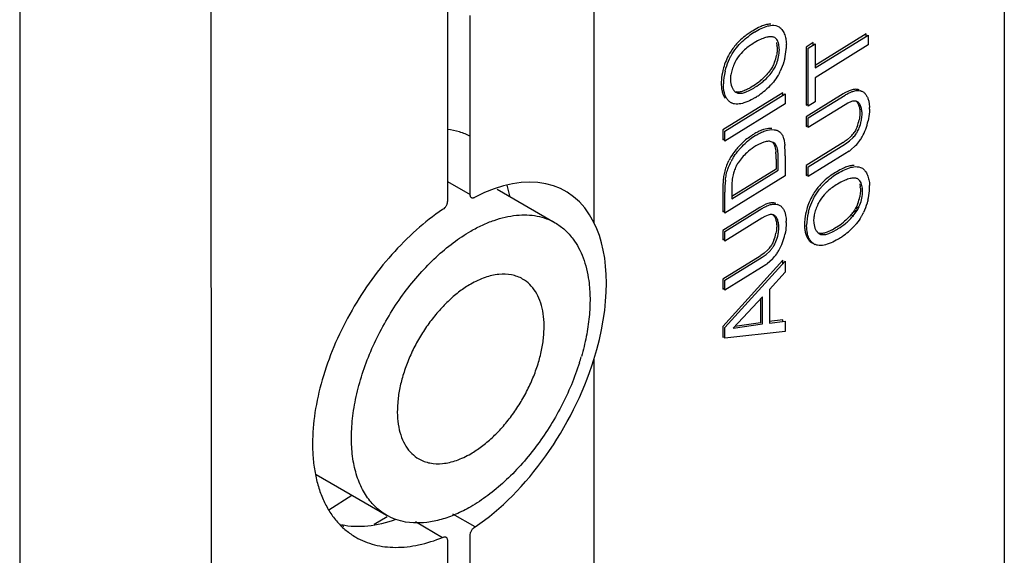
# Model space of a CAD drawing. Header units: inches. Extents: x 0 to 34, y 0 to 22.
# Tile 41 of 129: x 3.809 to 4.481, y 15.491 to 15.857. Entities that reach past the tile are written whole.
import ezdxf

# ---------------------------------------------------------------- set-up
doc = ezdxf.new("R2010")
doc.units = ezdxf.units.IN
doc.header["$LTSCALE"] = 1.87
doc.header["$MEASUREMENT"] = 0
doc.layers.get('0').update_dxf_attribs({"linetype": 'CONTINUOUS'})

msp = doc.modelspace()

# ---------------------------------------------------------------- linework, layer by layer
at = {"color": 6, "linetype": 'CONTINUOUS'}
for p, q in [((4.48121, 18.91905), (4.48121, 14.96732)), ((4.10105, 18.38753), (4.10105, 15.73299)), ((3.80911, 16.73883), (3.80911, 14.65275)), ((3.93857, 16.7415), (3.94075, 14.65275)), ((4.20109, 15.91189), (4.20109, 15.71841)), ((4.13502, 15.74096), (4.17457, 15.71813)), ((4.14376, 15.73651), (4.14195, 15.74369)), ((4.37989, 15.72783), (4.38209, 15.72924)), ((4.38063, 15.72668), (4.37705, 15.72439)), ((4.20109, 15.62476), (4.20109, 15.351)), ((4.01143, 15.54637), (4.05941, 15.51867)), ((4.02009, 15.52233), (4.03573, 15.53234)), ((4.07785, 15.51335), (4.07257, 15.51395)), ((4.02882, 15.51213), (4.02936, 15.51194))]:
    msp.add_line(p, q, dxfattribs=at)
at = {"color": 7, "linetype": 'CONTINUOUS'}
for p, q in [((4.11667, 15.73763), (4.11667, 15.85968)), ((4.30917, 15.84891), (4.3056, 15.84654)), ((4.31281, 15.84219), (4.31057, 15.84088)), ((4.31575, 15.84363), (4.31281, 15.84219)), ((4.38688, 15.847), (4.35218, 15.82551)), ((4.35218, 15.82382), (4.38834, 15.84621)), ((4.38688, 15.8453), (4.38688, 15.847)), ((4.38834, 15.84621), (4.38834, 15.83948)), ((4.32569, 15.84107), (4.32604, 15.83919)), ((4.32614, 15.83822), (4.3262, 15.83694)), ((4.35071, 15.84106), (4.34589, 15.83807)), ((4.34589, 15.83807), (4.34589, 15.79843)), ((4.34735, 15.83728), (4.35218, 15.84027)), ((4.34735, 15.79764), (4.34735, 15.83728)), ((4.35071, 15.83937), (4.35071, 15.84106)), ((4.35218, 15.84027), (4.35218, 15.82382)), ((4.38834, 15.83948), (4.35218, 15.81708)), ((4.35218, 15.81708), (4.35218, 15.80063)), ((4.30458, 15.80725), (4.30755, 15.80854)), ((4.30755, 15.80854), (4.31015, 15.81005)), ((4.30951, 15.81138), (4.30779, 15.81028)), ((4.37534, 15.80825), (4.37199, 15.80659)), ((4.38052, 15.80838), (4.38204, 15.80837)), ((4.38204, 15.80837), (4.38313, 15.80816)), ((4.33006, 15.80682), (4.28908, 15.78145)), ((4.29054, 15.78066), (4.33152, 15.80603)), ((4.29795, 15.80723), (4.29924, 15.80667)), ((4.33006, 15.80513), (4.33006, 15.80682)), ((4.33152, 15.80603), (4.33152, 15.79924)), ((4.37115, 15.80609), (4.34589, 15.79044)), ((4.34735, 15.78965), (4.37262, 15.8053)), ((4.33152, 15.79924), (4.29054, 15.77386)), ((4.34589, 15.79843), (4.34735, 15.79933)), ((4.35218, 15.80063), (4.34735, 15.79764)), ((4.3725, 15.79863), (4.34735, 15.78306)), ((4.37446, 15.79985), (4.3725, 15.79863)), ((4.37692, 15.80089), (4.37446, 15.79985)), ((4.34589, 15.79044), (4.34589, 15.78384)), ((4.34735, 15.78306), (4.34735, 15.78965)), ((4.28908, 15.78145), (4.28908, 15.77465)), ((4.34589, 15.78384), (4.34735, 15.78475)), ((4.28908, 15.77465), (4.29054, 15.77555)), ((4.29054, 15.77386), (4.29054, 15.78066)), ((4.32681, 15.78087), (4.32818, 15.77993)), ((4.33003, 15.77727), (4.33036, 15.77642)), ((4.37405, 15.77483), (4.37188, 15.77329)), ((4.37656, 15.77708), (4.37405, 15.77483)), ((4.3755, 15.77403), (4.37803, 15.7763)), ((4.31334, 15.77156), (4.3116, 15.77055)), ((4.31708, 15.7732), (4.31334, 15.77156)), ((4.32334, 15.77302), (4.32135, 15.77366)), ((4.37126, 15.7729), (4.34589, 15.75719)), ((4.34735, 15.7564), (4.37273, 15.77211)), ((4.37273, 15.77211), (4.3755, 15.77403)), ((4.37974, 15.77077), (4.37622, 15.76767)), ((4.30222, 15.7626), (4.29959, 15.75911)), ((4.3254, 15.76148), (4.3254, 15.75481)), ((4.33152, 15.76391), (4.33152, 15.75011)), ((4.37233, 15.76507), (4.34735, 15.7496)), ((4.37522, 15.76693), (4.37233, 15.76507)), ((4.3254, 15.75481), (4.29525, 15.73614)), ((4.32686, 15.75403), (4.32686, 15.76069)), ((4.34589, 15.75719), (4.34589, 15.75039)), ((4.34735, 15.7496), (4.34735, 15.7564)), ((4.33152, 15.75011), (4.29054, 15.72473)), ((4.29525, 15.73445), (4.32686, 15.75403)), ((4.34589, 15.75039), (4.34735, 15.75129)), ((4.36599, 15.75247), (4.36242, 15.75009)), ((4.10105, 15.7464), (4.11656, 15.73744)), ((4.29525, 15.74261), (4.29525, 15.73445)), ((4.36962, 15.74575), (4.36739, 15.74444)), ((4.37257, 15.74718), (4.36962, 15.74575)), ((4.38251, 15.74463), (4.38286, 15.74274)), ((4.38295, 15.74177), (4.38301, 15.74051)), ((4.28908, 15.73973), (4.28908, 15.72552)), ((4.29054, 15.72473), (4.29054, 15.73894)), ((4.31434, 15.72861), (4.28908, 15.71297)), ((4.29054, 15.71219), (4.3158, 15.72783)), ((4.31852, 15.73078), (4.31517, 15.72912)), ((4.32371, 15.73091), (4.32523, 15.7309)), ((4.32523, 15.7309), (4.32632, 15.73069)), ((4.28908, 15.72552), (4.29054, 15.72643)), ((4.31569, 15.72117), (4.29054, 15.7056)), ((4.31764, 15.72238), (4.31569, 15.72117)), ((4.32011, 15.72343), (4.31764, 15.72238)), ((4.37839, 15.72246), (4.37695, 15.72329)), ((4.36633, 15.71494), (4.3646, 15.71383)), ((4.28908, 15.71297), (4.28908, 15.70639)), ((4.28908, 15.70639), (4.29054, 15.70729)), ((4.29054, 15.7056), (4.29054, 15.71219)), ((4.35477, 15.71079), (4.35606, 15.71023)), ((4.3614, 15.71081), (4.36437, 15.7121)), ((4.36437, 15.7121), (4.36697, 15.7136)), ((4.31445, 15.69544), (4.28908, 15.67973)), ((4.29054, 15.67894), (4.31591, 15.69465)), ((4.31723, 15.69737), (4.31507, 15.69583)), ((4.31591, 15.69465), (4.31869, 15.69657)), ((4.31974, 15.69961), (4.31723, 15.69737)), ((4.31869, 15.69657), (4.32121, 15.69883)), ((4.33006, 15.69264), (4.28908, 15.6474)), ((4.29054, 15.64662), (4.33152, 15.69185)), ((4.31552, 15.68761), (4.29054, 15.67214)), ((4.3184, 15.68947), (4.31552, 15.68761)), ((4.32293, 15.69331), (4.31941, 15.69021)), ((4.33006, 15.69024), (4.33006, 15.69264)), ((4.33152, 15.69185), (4.33152, 15.68443)), ((4.33152, 15.68443), (4.32086, 15.67252)), ((4.28908, 15.67973), (4.28908, 15.67293)), ((4.28908, 15.67293), (4.29054, 15.67384)), ((4.29054, 15.67214), (4.29054, 15.67894)), ((4.31625, 15.66763), (4.29616, 15.64614)), ((4.31625, 15.64907), (4.31625, 15.66763)), ((4.32086, 15.67252), (4.32086, 15.64974)), ((4.31479, 15.66607), (4.31479, 15.64986)), ((4.28908, 15.6474), (4.28908, 15.64012)), ((4.29054, 15.63933), (4.29054, 15.64662)), ((4.29616, 15.64614), (4.31625, 15.64907)), ((4.31479, 15.64986), (4.29724, 15.6473)), ((4.33006, 15.65183), (4.32074, 15.65069)), ((4.32086, 15.64974), (4.33152, 15.65104)), ((4.33006, 15.65104), (4.33006, 15.65183)), ((4.33152, 15.65104), (4.33152, 15.64404)), ((4.28908, 15.64012), (4.29043, 15.64027)), ((4.33152, 15.64404), (4.29054, 15.63933)), ((4.11992, 15.5106), (4.10477, 15.51936)), ((4.06005, 15.51755), (4.05107, 15.51228)), ((4.07921, 15.5142), (4.09783, 15.50345)), ((4.10105, 15.50113), (4.10105, 15.36558)), ((4.11667, 15.37022), (4.11667, 15.50458))]:
    msp.add_line(p, q, dxfattribs=at)
for centre, radius, start, end in [((4.33701, 15.80468), 0.05227, 121.10505, 122.18298), ((4.33747, 15.80426), 0.05143, 121.46119, 126.9644), ((4.32196, 15.83865), 0.00638, 72.15076, 76.66417), ((4.32757, 15.80997), 0.03528, 118.7965, 132.03869), ((4.30673, 15.83679), 0.01946, 4.18919, 7.07554), ((4.30054, 15.83658), 0.02712, 349.01536, 359.11235), ((4.2891, 15.84018), 0.0434, 346.44729, 354.81323), ((4.28791, 15.84029), 0.0446, 354.80865, 358.27139), ((4.30081, 15.83827), 0.03168, 1.22728, 3.26735), ((4.29972, 15.83722), 0.02646, 338.84284, 349.05089), ((4.30103, 15.83648), 0.02662, 338.75963, 349.01779), ((4.33085, 15.81225), 0.04289, 164.4265, 173.42971), ((4.33145, 15.81168), 0.04201, 166.38219, 178.40296), ((4.29281, 15.83881), 0.03944, 332.23667, 334.03564), ((4.32838, 15.81257), 0.0404, 173.48496, 178.49021), ((4.28547, 15.85047), 0.04589, 302.47578, 309.27197), ((4.29107, 15.83793), 0.03231, 299.42198, 301.15154), ((4.28602, 15.84964), 0.04489, 301.54379, 302.44641), ((4.29025, 15.84093), 0.03674, 302.79697, 304.33701), ((4.28754, 15.84883), 0.04484, 301.49928, 309.33406), ((4.28343, 15.8493), 0.05348, 304.59642, 310.19992), ((4.38162, 15.80284), 0.00553, 69.99622, 74.14934), ((4.28454, 15.84774), 0.05157, 301.28042, 304.56582), ((4.38842, 15.77866), 0.03241, 120.46558, 122.1931), ((4.29779, 15.80583), 0.00659, 236.02162, 244.63232), ((4.35455, 15.79557), 0.03464, 0.21792, 1.8758), ((4.35573, 15.79373), 0.02694, 338.11827, 348.59153), ((4.35698, 15.79301), 0.02716, 338.03803, 348.5456), ((4.34987, 15.79593), 0.03927, 330.75754, 347.87299), ((4.33598, 15.73711), 0.04889, 126.09249, 131.13418), ((4.33697, 15.73694), 0.04812, 127.74273, 131.18813), ((4.33774, 15.73468), 0.05189, 122.43376, 126.0746), ((4.33813, 15.73542), 0.05002, 122.34477, 127.73887), ((4.3349, 15.73712), 0.04832, 119.90816, 121.14391), ((4.36138, 15.79155), 0.02097, 316.34986, 325.42418), ((4.3632, 15.79047), 0.02051, 316.30509, 325.47902), ((4.3594, 15.79049), 0.02833, 315.88639, 325.19937), ((4.35207, 15.79467), 0.03675, 326.37427, 330.74082), ((4.33623, 15.73691), 0.04921, 131.1891, 139.91871), ((4.33358, 15.735), 0.0418, 121.7266, 130.20408), ((4.32056, 15.76773), 0.00598, 47.44824, 62.27165), ((4.26956, 15.76576), 0.06199, 359.07805, 4.65376), ((4.35768, 15.79537), 0.02626, 301.15697, 302.75278), ((4.35256, 15.79866), 0.03898, 305.53307, 307.3596), ((4.33231, 15.7404), 0.04404, 149.39611, 152.82465), ((4.33048, 15.74126), 0.04036, 149.03235, 152.47187), ((4.27888, 15.76263), 0.04654, 2.4395, 4.48143), ((4.28015, 15.76269), 0.04526, 1.38967, 2.431), ((4.2809, 15.76271), 0.04452, 358.41707, 1.39136), ((4.28248, 15.76194), 0.0444, 358.38891, 4.56536), ((4.27068, 15.76577), 0.06087, 358.25006, 359.04942), ((4.32529, 15.74229), 0.03072, 146.77946, 149.48457), ((4.34551, 15.74151), 0.05647, 173.55619, 177.98395), ((4.39491, 15.70699), 0.05246, 126.96752, 130.62469), ((4.39429, 15.70781), 0.05143, 121.46029, 126.96229), ((4.39383, 15.70823), 0.05227, 121.10551, 122.18343), ((4.37878, 15.7422), 0.00638, 72.14381, 76.64672), ((4.34333, 15.7416), 0.05429, 178.00656, 181.9792), ((4.34561, 15.74083), 0.05511, 173.36829, 181.96056), ((4.38439, 15.7135), 0.0353, 118.79219, 132.0287), ((4.36355, 15.74035), 0.01945, 4.16909, 7.05825), ((4.34485, 15.74383), 0.04447, 354.81867, 358.27709), ((4.35764, 15.74182), 0.03167, 1.22681, 3.26747), ((4.35647, 15.7408), 0.02653, 338.85872, 349.04709), ((4.35776, 15.74006), 0.02671, 338.78017, 349.01068), ((4.35734, 15.74014), 0.02714, 349.01486, 359.1081), ((4.34596, 15.74373), 0.04336, 346.44479, 354.8232), ((4.33161, 15.70117), 0.03243, 120.46263, 122.18948), ((4.32481, 15.72537), 0.00553, 70.01103, 74.15863), ((4.38767, 15.7158), 0.04289, 164.42569, 173.42383), ((4.38519, 15.71612), 0.04039, 173.47913, 178.49028), ((4.38826, 15.71523), 0.042, 166.38107, 178.40314), ((4.34959, 15.74239), 0.03948, 332.23565, 334.04105), ((4.29777, 15.71811), 0.03461, 0.21134, 1.87051), ((4.3479, 15.74147), 0.03229, 299.41323, 301.1442), ((4.34284, 15.7532), 0.0449, 301.54498, 302.44748), ((4.34229, 15.75402), 0.04589, 302.47667, 309.27324), ((4.34708, 15.74448), 0.03672, 302.79052, 304.33142), ((4.34436, 15.75238), 0.04484, 301.50039, 309.33515), ((4.29887, 15.71628), 0.02699, 338.11863, 348.57505), ((4.3001, 15.71556), 0.02723, 338.04423, 348.52482), ((4.29306, 15.71847), 0.03927, 330.74107, 347.85966), ((4.34136, 15.75127), 0.05155, 301.28378, 304.57256), ((4.34027, 15.75282), 0.05344, 304.60295, 310.21152), ((4.30462, 15.71407), 0.02092, 316.30157, 325.38809), ((4.30627, 15.71312), 0.02067, 319.21605, 325.44338), ((4.35463, 15.70939), 0.00662, 235.91703, 244.46785), ((4.30086, 15.71795), 0.02629, 301.13679, 302.7328), ((4.30645, 15.71296), 0.02043, 316.25371, 319.22726), ((4.30275, 15.71286), 0.02809, 315.90433, 325.2921), ((4.29525, 15.71721), 0.03674, 326.37173, 330.72375), ((4.29569, 15.7213), 0.0391, 305.5073, 307.33116)]:
    msp.add_arc(centre, radius, start, end, dxfattribs=at)
at = {"color": 6, "linetype": 'CONTINUOUS'}
msp.add_arc((4.02797, 15.67464), 0.17134, 342.32411, 343.77401, dxfattribs=at)
for centre, major_axis, ratio, start_param, end_param in [((4.11389, 15.61945), (0.06723, 0.12053), 0.567169, -0.365217, 0.714041), ((4.11544, 15.61855), (0.0655, 0.12151), 0.556843, 5.052999, 5.910119), ((4.11389, 15.61945), (0.06723, 0.12053), 0.567169, 3.981591, 5.060848), ((4.08388, 15.63677), (0.06991, 0.11898), 0.582348, 3.337769, 3.75078), ((4.02682, 15.50762), (0.00253, 0.00431), 0.582348, -0.480989, -0.000228)]:
    msp.add_ellipse(centre, major_axis=major_axis, ratio=ratio, start_param=start_param, end_param=end_param, dxfattribs=at)
at = {"color": 7, "linetype": 'CONTINUOUS'}
for points, knots in [([(4.31602, 15.85244), (4.31552, 15.85224), (4.31345, 15.85138), (4.31146, 15.85031), (4.31001, 15.84943)], [0, 0, 0, 0, 0.240699, 1, 1, 1, 1]), ([(4.31063, 15.84813), (4.31214, 15.84908), (4.31511, 15.85079), (4.31832, 15.85205), (4.3199, 15.85244)], [0, 0, 0, 0, 0.522299, 1, 1, 1, 1]), ([(4.32181, 15.85372), (4.32086, 15.85373), (4.31888, 15.85344), (4.31699, 15.85282), (4.31602, 15.85244)], [0, 0, 0, 0, 0.476852, 1, 1, 1, 1]), ([(4.3199, 15.85244), (4.32047, 15.85258), (4.32256, 15.853), (4.32484, 15.85294), (4.32629, 15.85237)], [0, 0, 0, 0, 0.271798, 1, 1, 1, 1]), ([(4.32629, 15.85237), (4.32671, 15.85221), (4.32753, 15.85178), (4.32823, 15.8512), (4.32856, 15.85088)], [0, 0, 0, 0, 0.496292, 1, 1, 1, 1]), ([(4.32856, 15.85088), (4.32882, 15.85064), (4.32982, 15.84952), (4.33055, 15.84817), (4.33098, 15.84712)], [0, 0, 0, 0, 0.237201, 1, 1, 1, 1]), ([(4.30026, 15.84201), (4.29964, 15.8414), (4.29716, 15.8388), (4.295, 15.8359), (4.29363, 15.83356)], [0, 0, 0, 0, 0.242298, 1, 1, 1, 1]), ([(4.2983, 15.83746), (4.29952, 15.839), (4.30214, 15.8418), (4.30507, 15.84424), (4.30655, 15.84535)], [0, 0, 0, 0, 0.516301, 1, 1, 1, 1]), ([(4.3056, 15.84654), (4.30514, 15.84621), (4.30328, 15.8448), (4.30151, 15.84326), (4.30026, 15.84201)], [0, 0, 0, 0, 0.241539, 1, 1, 1, 1]), ([(4.32028, 15.84496), (4.31991, 15.84491), (4.31836, 15.84463), (4.31686, 15.8441), (4.31575, 15.84363)], [0, 0, 0, 0, 0.237035, 1, 1, 1, 1]), ([(4.32343, 15.84486), (4.32318, 15.84492), (4.32215, 15.8451), (4.32108, 15.84507), (4.32028, 15.84496)], [0, 0, 0, 0, 0.239784, 1, 1, 1, 1]), ([(4.32583, 15.84319), (4.32558, 15.84352), (4.32502, 15.84414), (4.32429, 15.84458), (4.32391, 15.84472)], [0, 0, 0, 0, 0.510048, 1, 1, 1, 1]), ([(4.32766, 15.83616), (4.32765, 15.83684), (4.32757, 15.83817), (4.32717, 15.84058), (4.3265, 15.84228), (4.32583, 15.84319)], [0, 0, 0, 0, 0.279191, 0.540673, 1, 1, 1, 1]), ([(4.33098, 15.84712), (4.33142, 15.84605), (4.33208, 15.84372), (4.33237, 15.84133), (4.33244, 15.84007)], [0, 0, 0, 0, 0.477816, 1, 1, 1, 1]), ([(4.29363, 15.83), (4.29395, 15.83066), (4.29531, 15.83327), (4.29693, 15.83574), (4.2983, 15.83746)], [0, 0, 0, 0, 0.252314, 1, 1, 1, 1]), ([(4.30394, 15.83617), (4.30346, 15.83573), (4.30152, 15.83389), (4.2998, 15.8318), (4.29871, 15.83008)], [0, 0, 0, 0, 0.24125, 1, 1, 1, 1]), ([(4.3262, 15.83694), (4.32619, 15.83656), (4.32613, 15.83497), (4.32593, 15.83338), (4.3257, 15.8322)], [0, 0, 0, 0, 0.240433, 1, 1, 1, 1]), ([(4.29363, 15.83356), (4.29273, 15.83201), (4.29116, 15.82881), (4.29001, 15.82545), (4.28954, 15.82376)], [0, 0, 0, 0, 0.504909, 1, 1, 1, 1]), ([(4.29063, 15.82157), (4.2908, 15.82228), (4.29157, 15.82516), (4.29265, 15.82796), (4.29363, 15.83)], [0, 0, 0, 0, 0.243638, 1, 1, 1, 1]), ([(4.29871, 15.83008), (4.29797, 15.82893), (4.29671, 15.82651), (4.29577, 15.82395), (4.29538, 15.82265)], [0, 0, 0, 0, 0.502034, 1, 1, 1, 1]), ([(4.33129, 15.83001), (4.33112, 15.8293), (4.33034, 15.8264), (4.32926, 15.82358), (4.32827, 15.82154)], [0, 0, 0, 0, 0.243609, 1, 1, 1, 1]), ([(4.29538, 15.82265), (4.29503, 15.82151), (4.29448, 15.81927), (4.29424, 15.81697), (4.29423, 15.81586)], [0, 0, 0, 0, 0.521458, 1, 1, 1, 1]), ([(4.32245, 15.82375), (4.32219, 15.82333), (4.32111, 15.82172), (4.31989, 15.82019), (4.31892, 15.81911)], [0, 0, 0, 0, 0.25425, 1, 1, 1, 1]), ([(4.32039, 15.81834), (4.32071, 15.81869), (4.32198, 15.82016), (4.32313, 15.82173), (4.32391, 15.82296)], [0, 0, 0, 0, 0.245048, 1, 1, 1, 1]), ([(4.3244, 15.82767), (4.32427, 15.82733), (4.32371, 15.82598), (4.32304, 15.82468), (4.32245, 15.82375)], [0, 0, 0, 0, 0.248894, 1, 1, 1, 1]), ([(4.32391, 15.82296), (4.3245, 15.82388), (4.32516, 15.82517), (4.32571, 15.8265), (4.32584, 15.82684)], [0, 0, 0, 0, 0.750942, 1, 1, 1, 1]), ([(4.29423, 15.81586), (4.29424, 15.81531), (4.29438, 15.81329), (4.2949, 15.81126), (4.29558, 15.80995)], [0, 0, 0, 0, 0.272729, 1, 1, 1, 1]), ([(4.31892, 15.81911), (4.31857, 15.81873), (4.31718, 15.81725), (4.31568, 15.8159), (4.31452, 15.81495)], [0, 0, 0, 0, 0.25797, 1, 1, 1, 1]), ([(4.31597, 15.81415), (4.31635, 15.81446), (4.3179, 15.81577), (4.31936, 15.8172), (4.32039, 15.81834)], [0, 0, 0, 0, 0.242546, 1, 1, 1, 1]), ([(4.32771, 15.82044), (4.32741, 15.81987), (4.32618, 15.81767), (4.32475, 15.81558), (4.32356, 15.81412)], [0, 0, 0, 0, 0.253088, 1, 1, 1, 1]), ([(4.288, 15.81364), (4.28801, 15.81255), (4.28811, 15.81046), (4.28845, 15.80839), (4.2887, 15.80741)], [0, 0, 0, 0, 0.518053, 1, 1, 1, 1]), ([(4.29012, 15.80677), (4.28988, 15.80773), (4.28956, 15.80975), (4.28947, 15.81179), (4.28946, 15.81285)], [0, 0, 0, 0, 0.482142, 1, 1, 1, 1]), ([(4.29558, 15.80995), (4.29586, 15.80939), (4.29653, 15.80836), (4.29745, 15.80754), (4.29795, 15.80723)], [0, 0, 0, 0, 0.517842, 1, 1, 1, 1]), ([(4.30279, 15.80792), (4.30199, 15.80766), (4.30044, 15.80727), (4.29882, 15.80726), (4.29808, 15.80741)], [0, 0, 0, 0, 0.527549, 1, 1, 1, 1]), ([(4.30694, 15.80978), (4.3066, 15.80959), (4.30526, 15.80887), (4.30386, 15.80826), (4.30279, 15.80792)], [0, 0, 0, 0, 0.260176, 1, 1, 1, 1]), ([(4.32356, 15.81412), (4.32313, 15.81358), (4.3214, 15.81156), (4.31946, 15.80972), (4.31795, 15.80845)], [0, 0, 0, 0, 0.258898, 1, 1, 1, 1]), ([(4.37903, 15.80916), (4.37873, 15.80914), (4.37747, 15.80897), (4.37624, 15.8086), (4.37534, 15.80825)], [0, 0, 0, 0, 0.237085, 1, 1, 1, 1]), ([(4.37683, 15.80747), (4.37714, 15.80759), (4.37834, 15.80802), (4.37959, 15.8083), (4.38052, 15.80838)], [0, 0, 0, 0, 0.263633, 1, 1, 1, 1]), ([(4.38205, 15.80883), (4.38182, 15.80891), (4.38084, 15.80919), (4.3798, 15.80923), (4.37903, 15.80916)], [0, 0, 0, 0, 0.240497, 1, 1, 1, 1]), ([(4.38351, 15.80804), (4.38413, 15.80784), (4.3853, 15.80721), (4.38672, 15.80575), (4.38781, 15.80389), (4.3883, 15.80248), (4.3885, 15.80173)], [0, 0, 0, 0, 0.230148, 0.468242, 0.722987, 1, 1, 1, 1]), ([(4.2887, 15.80741), (4.28881, 15.807), (4.28926, 15.80548), (4.28998, 15.80403), (4.29066, 15.80309)], [0, 0, 0, 0, 0.266242, 1, 1, 1, 1]), ([(4.29205, 15.8024), (4.29184, 15.8027), (4.29098, 15.80406), (4.29042, 15.80559), (4.29012, 15.80677)], [0, 0, 0, 0, 0.235565, 1, 1, 1, 1]), ([(4.29411, 15.80036), (4.29391, 15.80049), (4.29313, 15.80107), (4.29248, 15.8018), (4.29205, 15.8024)], [0, 0, 0, 0, 0.244041, 1, 1, 1, 1]), ([(4.29924, 15.80667), (4.30006, 15.80645), (4.30192, 15.80644), (4.30367, 15.80693), (4.30458, 15.80725)], [0, 0, 0, 0, 0.467542, 1, 1, 1, 1]), ([(4.31132, 15.80367), (4.31078, 15.80333), (4.30871, 15.8021), (4.30654, 15.80102), (4.30487, 15.80039)], [0, 0, 0, 0, 0.2605, 1, 1, 1, 1]), ([(4.37262, 15.8053), (4.37296, 15.80552), (4.37432, 15.80633), (4.37574, 15.80705), (4.37683, 15.80747)], [0, 0, 0, 0, 0.26034, 1, 1, 1, 1]), ([(4.38002, 15.8011), (4.37978, 15.80116), (4.37875, 15.8013), (4.37769, 15.80111), (4.37692, 15.80089)], [0, 0, 0, 0, 0.2321, 1, 1, 1, 1]), ([(4.3885, 15.80173), (4.38861, 15.80135), (4.38898, 15.79969), (4.38913, 15.798), (4.38917, 15.79671)], [0, 0, 0, 0, 0.237106, 1, 1, 1, 1]), ([(4.29925, 15.79909), (4.2985, 15.79906), (4.29702, 15.79912), (4.2956, 15.79955), (4.29497, 15.79987)], [0, 0, 0, 0, 0.514678, 1, 1, 1, 1]), ([(4.30487, 15.80039), (4.3044, 15.80021), (4.30258, 15.79957), (4.30067, 15.79916), (4.29925, 15.79909)], [0, 0, 0, 0, 0.264464, 1, 1, 1, 1]), ([(4.38414, 15.79258), (4.3841, 15.79355), (4.38392, 15.79541), (4.38335, 15.79762), (4.38259, 15.79912), (4.3819, 15.80005), (4.38104, 15.80075), (4.38036, 15.80102), (4.38002, 15.8011)], [0, 0, 0, 0, 0.289731, 0.553137, 0.674099, 0.787324, 0.894266, 1, 1, 1, 1]), ([(4.38006, 15.80112), (4.38025, 15.80097), (4.381, 15.80022), (4.38149, 15.79926), (4.38178, 15.79851)], [0, 0, 0, 0, 0.234356, 1, 1, 1, 1]), ([(4.38178, 15.79851), (4.38208, 15.79773), (4.3825, 15.79602), (4.38265, 15.79428), (4.38268, 15.79337)], [0, 0, 0, 0, 0.4774, 1, 1, 1, 1]), ([(4.38919, 15.79571), (4.38917, 15.79506), (4.38904, 15.79237), (4.3887, 15.78968), (4.38827, 15.78768)], [0, 0, 0, 0, 0.240566, 1, 1, 1, 1]), ([(4.38268, 15.79337), (4.38267, 15.79297), (4.3826, 15.7913), (4.38239, 15.78964), (4.38214, 15.7884)], [0, 0, 0, 0, 0.24023, 1, 1, 1, 1]), ([(4.3836, 15.78761), (4.38369, 15.78804), (4.38398, 15.78968), (4.38412, 15.79135), (4.38414, 15.79258)], [0, 0, 0, 0, 0.26018, 1, 1, 1, 1]), ([(4.3169, 15.78176), (4.31587, 15.78145), (4.31378, 15.78062), (4.3118, 15.77958), (4.31081, 15.779)], [0, 0, 0, 0, 0.483656, 1, 1, 1, 1]), ([(4.31137, 15.77769), (4.31245, 15.77834), (4.31459, 15.77954), (4.31874, 15.78128), (4.32206, 15.78187), (4.32411, 15.78163)], [0, 0, 0, 0, 0.280247, 0.542159, 1, 1, 1, 1]), ([(4.32263, 15.78242), (4.32218, 15.78248), (4.32024, 15.78257), (4.31831, 15.7822), (4.3169, 15.78176)], [0, 0, 0, 0, 0.235501, 1, 1, 1, 1]), ([(4.32411, 15.78163), (4.32435, 15.78161), (4.32527, 15.78147), (4.32618, 15.78118), (4.32681, 15.78087)], [0, 0, 0, 0, 0.256032, 1, 1, 1, 1]), ([(4.38073, 15.78369), (4.38059, 15.78334), (4.37999, 15.78195), (4.37927, 15.78061), (4.37865, 15.77965)], [0, 0, 0, 0, 0.249467, 1, 1, 1, 1]), ([(4.38011, 15.77887), (4.38032, 15.77918), (4.3811, 15.78045), (4.38175, 15.78181), (4.38217, 15.78285)], [0, 0, 0, 0, 0.248983, 1, 1, 1, 1]), ([(4.32818, 15.77993), (4.32837, 15.77976), (4.32914, 15.77899), (4.3297, 15.77803), (4.33003, 15.77727)], [0, 0, 0, 0, 0.237562, 1, 1, 1, 1]), ([(4.33036, 15.77642), (4.33066, 15.77555), (4.33107, 15.77367), (4.33127, 15.77177), (4.33135, 15.77079)], [0, 0, 0, 0, 0.481872, 1, 1, 1, 1]), ([(4.29858, 15.76859), (4.2982, 15.76814), (4.2967, 15.7663), (4.29534, 15.76435), (4.29441, 15.76282)], [0, 0, 0, 0, 0.246238, 1, 1, 1, 1]), ([(4.29587, 15.76203), (4.29618, 15.76254), (4.29744, 15.76453), (4.29887, 15.76641), (4.3, 15.76776)], [0, 0, 0, 0, 0.253224, 1, 1, 1, 1]), ([(4.3, 15.76776), (4.30042, 15.76825), (4.30208, 15.77015), (4.30388, 15.77192), (4.30528, 15.77315)], [0, 0, 0, 0, 0.257374, 1, 1, 1, 1]), ([(4.32135, 15.77366), (4.32101, 15.77371), (4.31958, 15.77381), (4.31813, 15.77353), (4.31708, 15.7732)], [0, 0, 0, 0, 0.234301, 1, 1, 1, 1]), ([(4.32314, 15.77292), (4.32388, 15.77214), (4.32465, 15.77053), (4.3251, 15.76821), (4.32523, 15.76693), (4.32528, 15.76627)], [0, 0, 0, 0, 0.457114, 0.720166, 1, 1, 1, 1]), ([(4.32608, 15.76948), (4.32599, 15.76974), (4.32565, 15.7707), (4.32511, 15.7716), (4.3246, 15.77214)], [0, 0, 0, 0, 0.26785, 1, 1, 1, 1]), ([(4.32674, 15.76547), (4.32669, 15.76617), (4.32655, 15.76752), (4.32627, 15.76886), (4.32608, 15.76948)], [0, 0, 0, 0, 0.516756, 1, 1, 1, 1]), ([(4.3066, 15.76692), (4.30622, 15.7666), (4.30467, 15.76525), (4.30323, 15.76378), (4.30222, 15.7626)], [0, 0, 0, 0, 0.242304, 1, 1, 1, 1]), ([(4.29095, 15.75534), (4.29054, 15.7541), (4.28991, 15.75162), (4.28954, 15.74908), (4.2894, 15.74784)], [0, 0, 0, 0, 0.511663, 1, 1, 1, 1]), ([(4.29087, 15.74719), (4.29102, 15.74844), (4.2914, 15.75099), (4.29205, 15.75349), (4.29247, 15.75474)], [0, 0, 0, 0, 0.488227, 1, 1, 1, 1]), ([(4.29314, 15.76051), (4.29292, 15.76009), (4.29209, 15.75841), (4.29139, 15.75667), (4.29095, 15.75534)], [0, 0, 0, 0, 0.253256, 1, 1, 1, 1]), ([(4.29247, 15.75474), (4.29262, 15.75517), (4.29325, 15.75695), (4.29403, 15.75866), (4.29469, 15.75992)], [0, 0, 0, 0, 0.24596, 1, 1, 1, 1]), ([(4.29883, 15.75788), (4.29861, 15.75752), (4.2978, 15.75603), (4.29715, 15.75446), (4.29675, 15.75327)], [0, 0, 0, 0, 0.251504, 1, 1, 1, 1]), ([(4.37284, 15.75599), (4.37234, 15.7558), (4.37027, 15.75493), (4.36828, 15.75386), (4.36682, 15.75298)], [0, 0, 0, 0, 0.2407, 1, 1, 1, 1]), ([(4.36745, 15.75168), (4.36896, 15.75263), (4.37193, 15.75434), (4.37513, 15.7556), (4.37672, 15.756)], [0, 0, 0, 0, 0.522298, 1, 1, 1, 1]), ([(4.37863, 15.75728), (4.37768, 15.75728), (4.37569, 15.757), (4.37381, 15.75637), (4.37284, 15.75599)], [0, 0, 0, 0, 0.476851, 1, 1, 1, 1]), ([(4.37672, 15.756), (4.37728, 15.75614), (4.37938, 15.75656), (4.38165, 15.75649), (4.38311, 15.75592)], [0, 0, 0, 0, 0.271799, 1, 1, 1, 1]), ([(4.38311, 15.75592), (4.38353, 15.75576), (4.38434, 15.75534), (4.38505, 15.75476), (4.38538, 15.75444)], [0, 0, 0, 0, 0.496293, 1, 1, 1, 1]), ([(4.38538, 15.75444), (4.38563, 15.75419), (4.38664, 15.75307), (4.38737, 15.75173), (4.3878, 15.75067)], [0, 0, 0, 0, 0.237201, 1, 1, 1, 1]), ([(4.29555, 15.748), (4.29549, 15.74754), (4.29528, 15.74575), (4.29521, 15.74394), (4.29525, 15.74261)], [0, 0, 0, 0, 0.259795, 1, 1, 1, 1]), ([(4.29675, 15.75327), (4.29661, 15.75282), (4.29608, 15.7511), (4.29573, 15.74932), (4.29555, 15.748)], [0, 0, 0, 0, 0.258672, 1, 1, 1, 1]), ([(4.36242, 15.75009), (4.36196, 15.74976), (4.36009, 15.74836), (4.35833, 15.74681), (4.35707, 15.74556)], [0, 0, 0, 0, 0.241537, 1, 1, 1, 1]), ([(4.3771, 15.74852), (4.37673, 15.74847), (4.37518, 15.74818), (4.37368, 15.74765), (4.37257, 15.74718)], [0, 0, 0, 0, 0.237035, 1, 1, 1, 1]), ([(4.38025, 15.74841), (4.38, 15.74847), (4.37896, 15.74865), (4.37789, 15.74862), (4.3771, 15.74852)], [0, 0, 0, 0, 0.239784, 1, 1, 1, 1]), ([(4.38265, 15.74674), (4.3824, 15.74708), (4.38183, 15.7477), (4.38111, 15.74813), (4.38073, 15.74828)], [0, 0, 0, 0, 0.510013, 1, 1, 1, 1]), ([(4.3878, 15.75067), (4.38824, 15.74961), (4.3889, 15.74728), (4.38919, 15.74488), (4.38926, 15.74362)], [0, 0, 0, 0, 0.477817, 1, 1, 1, 1]), ([(4.35707, 15.74556), (4.35646, 15.74495), (4.35398, 15.74236), (4.35182, 15.73946), (4.35045, 15.73711)], [0, 0, 0, 0, 0.242297, 1, 1, 1, 1]), ([(4.35045, 15.73355), (4.35077, 15.73422), (4.35212, 15.73683), (4.35375, 15.73929), (4.35512, 15.74102)], [0, 0, 0, 0, 0.252315, 1, 1, 1, 1]), ([(4.35512, 15.74102), (4.35555, 15.74156), (4.35729, 15.74363), (4.35924, 15.7455), (4.36076, 15.74681)], [0, 0, 0, 0, 0.258703, 1, 1, 1, 1]), ([(4.38448, 15.73972), (4.38446, 15.7404), (4.38439, 15.74173), (4.38399, 15.74414), (4.38332, 15.74584), (4.38265, 15.74674)], [0, 0, 0, 0, 0.279225, 0.540713, 1, 1, 1, 1]), ([(4.11992, 15.7355), (4.11971, 15.73539), (4.11928, 15.73518), (4.11864, 15.73498), (4.11801, 15.73495), (4.11747, 15.73517), (4.11705, 15.7356), (4.11679, 15.73618), (4.11666, 15.73688), (4.11666, 15.73737), (4.11667, 15.73763)], [0, 0, 0, 0, 0.140984, 0.270423, 0.384613, 0.489897, 0.598027, 0.717445, 0.852029, 1, 1, 1, 1]), ([(4.35045, 15.73711), (4.34954, 15.73556), (4.34798, 15.73237), (4.34683, 15.72901), (4.34635, 15.72731)], [0, 0, 0, 0, 0.504908, 1, 1, 1, 1]), ([(4.36076, 15.73972), (4.36028, 15.73929), (4.35834, 15.73745), (4.35661, 15.73536), (4.35553, 15.73364)], [0, 0, 0, 0, 0.241248, 1, 1, 1, 1]), ([(4.38301, 15.74051), (4.38301, 15.74013), (4.38295, 15.73853), (4.38275, 15.73695), (4.38252, 15.73576)], [0, 0, 0, 0, 0.24044, 1, 1, 1, 1]), ([(4.10105, 15.73299), (4.10105, 15.73246), (4.10097, 15.73162), (4.10064, 15.73054), (4.10012, 15.72945), (4.09923, 15.72824), (4.09831, 15.72749), (4.09783, 15.72719)], [0, 0, 0, 0, 0.23121, 0.357536, 0.490138, 0.756077, 1, 1, 1, 1]), ([(4.3158, 15.72783), (4.31615, 15.72805), (4.3175, 15.72886), (4.31892, 15.72958), (4.32001, 15.73)], [0, 0, 0, 0, 0.260337, 1, 1, 1, 1]), ([(4.32221, 15.73169), (4.32191, 15.73167), (4.32065, 15.7315), (4.31942, 15.73113), (4.31852, 15.73078)], [0, 0, 0, 0, 0.23709, 1, 1, 1, 1]), ([(4.32001, 15.73), (4.32032, 15.73012), (4.32152, 15.73055), (4.32277, 15.73083), (4.32371, 15.73091)], [0, 0, 0, 0, 0.263629, 1, 1, 1, 1]), ([(4.32524, 15.73135), (4.325, 15.73144), (4.32402, 15.73172), (4.32298, 15.73175), (4.32221, 15.73169)], [0, 0, 0, 0, 0.240495, 1, 1, 1, 1]), ([(4.3267, 15.73057), (4.32731, 15.73037), (4.32848, 15.72974), (4.3299, 15.72828), (4.331, 15.72641), (4.33149, 15.72501), (4.33169, 15.72426)], [0, 0, 0, 0, 0.23015, 0.468238, 0.72298, 1, 1, 1, 1]), ([(4.34744, 15.72512), (4.34761, 15.72583), (4.34839, 15.72871), (4.34946, 15.73152), (4.35045, 15.73355)], [0, 0, 0, 0, 0.243638, 1, 1, 1, 1]), ([(4.35553, 15.73364), (4.35479, 15.73249), (4.35353, 15.73007), (4.35259, 15.72751), (4.3522, 15.72621)], [0, 0, 0, 0, 0.502039, 1, 1, 1, 1]), ([(4.37927, 15.7273), (4.379, 15.72689), (4.37792, 15.72527), (4.37671, 15.72374), (4.37574, 15.72267)], [0, 0, 0, 0, 0.25425, 1, 1, 1, 1]), ([(4.38122, 15.73123), (4.38109, 15.73089), (4.38053, 15.72954), (4.37985, 15.72823), (4.37927, 15.7273)], [0, 0, 0, 0, 0.248874, 1, 1, 1, 1]), ([(4.38073, 15.72652), (4.38131, 15.72743), (4.38198, 15.72872), (4.38253, 15.73006), (4.38266, 15.73039)], [0, 0, 0, 0, 0.750964, 1, 1, 1, 1]), ([(4.38811, 15.73357), (4.38794, 15.73286), (4.38716, 15.72996), (4.38608, 15.72714), (4.38508, 15.72511)], [0, 0, 0, 0, 0.24361, 1, 1, 1, 1]), ([(4.3232, 15.72364), (4.32297, 15.72369), (4.32193, 15.72384), (4.32087, 15.72365), (4.32011, 15.72343)], [0, 0, 0, 0, 0.23212, 1, 1, 1, 1]), ([(4.32733, 15.71511), (4.32728, 15.71608), (4.32711, 15.71794), (4.32653, 15.72016), (4.32578, 15.72166), (4.32508, 15.72258), (4.32422, 15.72329), (4.32355, 15.72356), (4.3232, 15.72364)], [0, 0, 0, 0, 0.289725, 0.553145, 0.674117, 0.787347, 0.894282, 1, 1, 1, 1]), ([(4.32325, 15.72366), (4.32344, 15.7235), (4.32418, 15.72276), (4.32468, 15.72179), (4.32496, 15.72104)], [0, 0, 0, 0, 0.234344, 1, 1, 1, 1]), ([(4.32496, 15.72104), (4.32526, 15.72026), (4.32568, 15.71855), (4.32583, 15.71681), (4.32586, 15.7159)], [0, 0, 0, 0, 0.477418, 1, 1, 1, 1]), ([(4.33169, 15.72426), (4.33179, 15.72387), (4.33216, 15.72222), (4.33231, 15.72053), (4.33236, 15.71924)], [0, 0, 0, 0, 0.237104, 1, 1, 1, 1]), ([(4.3522, 15.72621), (4.35185, 15.72506), (4.3513, 15.72282), (4.35106, 15.72052), (4.35105, 15.71942)], [0, 0, 0, 0, 0.521435, 1, 1, 1, 1]), ([(4.37574, 15.72267), (4.37539, 15.72228), (4.374, 15.72081), (4.3725, 15.71945), (4.37134, 15.7185)], [0, 0, 0, 0, 0.257968, 1, 1, 1, 1]), ([(4.37278, 15.7177), (4.37317, 15.71801), (4.37472, 15.71932), (4.37618, 15.72075), (4.37721, 15.72189)], [0, 0, 0, 0, 0.242547, 1, 1, 1, 1]), ([(4.37721, 15.72189), (4.37753, 15.72225), (4.3788, 15.72371), (4.37995, 15.72528), (4.38073, 15.72652)], [0, 0, 0, 0, 0.245049, 1, 1, 1, 1]), ([(4.38452, 15.724), (4.38422, 15.72343), (4.383, 15.72123), (4.38157, 15.71914), (4.38038, 15.71767)], [0, 0, 0, 0, 0.253082, 1, 1, 1, 1]), ([(4.32586, 15.7159), (4.32586, 15.7155), (4.32579, 15.71383), (4.32557, 15.71217), (4.32532, 15.71093)], [0, 0, 0, 0, 0.240233, 1, 1, 1, 1]), ([(4.32678, 15.71014), (4.32687, 15.71057), (4.32716, 15.71221), (4.3273, 15.71388), (4.32733, 15.71511)], [0, 0, 0, 0, 0.260176, 1, 1, 1, 1]), ([(4.33237, 15.71824), (4.33235, 15.71759), (4.33223, 15.7149), (4.33188, 15.71221), (4.33145, 15.71021)], [0, 0, 0, 0, 0.240569, 1, 1, 1, 1]), ([(4.34481, 15.71719), (4.34483, 15.71611), (4.34493, 15.71402), (4.34526, 15.71195), (4.34552, 15.71097)], [0, 0, 0, 0, 0.518024, 1, 1, 1, 1]), ([(4.34694, 15.71033), (4.3467, 15.71128), (4.34638, 15.7133), (4.34628, 15.71534), (4.34628, 15.7164)], [0, 0, 0, 0, 0.482159, 1, 1, 1, 1]), ([(4.35105, 15.71942), (4.35106, 15.71887), (4.3512, 15.71684), (4.35172, 15.71482), (4.3524, 15.71351)], [0, 0, 0, 0, 0.272726, 1, 1, 1, 1]), ([(4.38038, 15.71767), (4.37995, 15.71714), (4.37822, 15.71511), (4.37628, 15.71328), (4.37477, 15.712)], [0, 0, 0, 0, 0.258893, 1, 1, 1, 1]), ([(4.34552, 15.71097), (4.34562, 15.71056), (4.34608, 15.70904), (4.34679, 15.70759), (4.34747, 15.70665)], [0, 0, 0, 0, 0.266215, 1, 1, 1, 1]), ([(4.34887, 15.70595), (4.34865, 15.70626), (4.3478, 15.70762), (4.34724, 15.70914), (4.34694, 15.71033)], [0, 0, 0, 0, 0.235594, 1, 1, 1, 1]), ([(4.3524, 15.71351), (4.35269, 15.71295), (4.35335, 15.71192), (4.35427, 15.7111), (4.35477, 15.71079)], [0, 0, 0, 0, 0.517843, 1, 1, 1, 1]), ([(4.35961, 15.71147), (4.35881, 15.71121), (4.35726, 15.71083), (4.35564, 15.71082), (4.3549, 15.71097)], [0, 0, 0, 0, 0.527536, 1, 1, 1, 1]), ([(4.35606, 15.71023), (4.35688, 15.71), (4.35874, 15.71), (4.36049, 15.71049), (4.3614, 15.71081)], [0, 0, 0, 0, 0.467556, 1, 1, 1, 1]), ([(4.36376, 15.71334), (4.36342, 15.71314), (4.36208, 15.71243), (4.36068, 15.71182), (4.35961, 15.71147)], [0, 0, 0, 0, 0.260181, 1, 1, 1, 1]), ([(4.36813, 15.70722), (4.3676, 15.70689), (4.36553, 15.70565), (4.36335, 15.70457), (4.36169, 15.70394)], [0, 0, 0, 0, 0.260495, 1, 1, 1, 1]), ([(4.32391, 15.70622), (4.32377, 15.70587), (4.32317, 15.70448), (4.32245, 15.70314), (4.32183, 15.70218)], [0, 0, 0, 0, 0.249455, 1, 1, 1, 1]), ([(4.3233, 15.7014), (4.3235, 15.70171), (4.32429, 15.70298), (4.32493, 15.70434), (4.32535, 15.70538)], [0, 0, 0, 0, 0.249012, 1, 1, 1, 1]), ([(4.34747, 15.70665), (4.34785, 15.70613), (4.34869, 15.70517), (4.34976, 15.70446), (4.35032, 15.7042)], [0, 0, 0, 0, 0.510517, 1, 1, 1, 1]), ([(4.35092, 15.70391), (4.35073, 15.70404), (4.34995, 15.70462), (4.34929, 15.70536), (4.34887, 15.70595)], [0, 0, 0, 0, 0.24402, 1, 1, 1, 1]), ([(4.35606, 15.70264), (4.35531, 15.70261), (4.35384, 15.70267), (4.35241, 15.7031), (4.35178, 15.70342)], [0, 0, 0, 0, 0.514688, 1, 1, 1, 1]), ([(4.36169, 15.70394), (4.36121, 15.70376), (4.35939, 15.70312), (4.35748, 15.70271), (4.35606, 15.70264)], [0, 0, 0, 0, 0.264464, 1, 1, 1, 1]), ([(4.11667, 15.50458), (4.11666, 15.50514), (4.11674, 15.50601), (4.11707, 15.50715), (4.11761, 15.50829), (4.1185, 15.50954), (4.11944, 15.51031), (4.11992, 15.5106)], [0, 0, 0, 0, 0.233933, 0.362185, 0.49669, 0.762925, 1, 1, 1, 1]), ([(4.09783, 15.50345), (4.09805, 15.50354), (4.09848, 15.5037), (4.09912, 15.50382), (4.09973, 15.50379), (4.10026, 15.50353), (4.10066, 15.5031), (4.10092, 15.50253), (4.10105, 15.50186), (4.10106, 15.50138), (4.10105, 15.50113)], [0, 0, 0, 0, 0.138208, 0.26633, 0.381795, 0.490279, 0.601232, 0.721559, 0.854835, 1, 1, 1, 1])]:
    msp.add_open_spline(points, degree=3, knots=knots, dxfattribs=at)
at = {"color": 6, "linetype": 'CONTINUOUS'}
for points, knots in [([(4.11684, 15.77705), (4.11445, 15.7783), (4.10934, 15.78038), (4.10395, 15.78148), (4.1012, 15.78181)], [0, 0, 0, 0, 0.493782, 1, 1, 1, 1]), ([(4.09783, 15.72719), (4.09157, 15.72298), (4.07933, 15.71337), (4.06256, 15.69649), (4.0473, 15.6772), (4.03406, 15.65614), (4.02325, 15.63397), (4.01522, 15.6114), (4.01024, 15.58916), (4.009, 15.57443), (4.009, 15.56733)], [0, 0, 0, 0, 0.11958, 0.245886, 0.376416, 0.508585, 0.639576, 0.766657, 0.887487, 1, 1, 1, 1]), ([(4.11699, 15.71242), (4.11958, 15.71392), (4.12477, 15.71663), (4.13502, 15.72083), (4.14533, 15.72332), (4.15529, 15.72366), (4.16221, 15.72288), (4.16869, 15.72108), (4.1727, 15.7192), (4.17459, 15.71811)], [0, 0, 0, 0, 0.148424, 0.289491, 0.54852, 0.667906, 0.781855, 0.891933, 1, 1, 1, 1]), ([(4.17459, 15.71811), (4.17696, 15.71674), (4.18149, 15.71342), (4.18522, 15.70924), (4.1869, 15.70697)], [0, 0, 0, 0, 0.49273, 1, 1, 1, 1]), ([(4.05938, 15.51869), (4.05797, 15.5195), (4.05523, 15.52133), (4.05016, 15.52573), (4.04469, 15.53264), (4.03987, 15.54266), (4.03673, 15.55425), (4.03534, 15.56719), (4.0357, 15.58119), (4.0378, 15.59597), (4.04158, 15.61123), (4.04698, 15.62664), (4.05386, 15.64187), (4.0621, 15.6566), (4.07149, 15.67052), (4.08187, 15.68332), (4.093, 15.69475), (4.10464, 15.70454), (4.11285, 15.71003), (4.11699, 15.71242)], [0, 0, 0, 0, 0.021332, 0.042893, 0.087472, 0.135254, 0.187163, 0.243609, 0.304561, 0.369656, 0.438256, 0.509545, 0.582571, 0.656308, 0.729687, 0.80165, 0.871265, 0.93767, 1, 1, 1, 1]), ([(4.1869, 15.70697), (4.18829, 15.70508), (4.19086, 15.70097), (4.19389, 15.69417), (4.19618, 15.68665), (4.19717, 15.68136), (4.19754, 15.67863)], [0, 0, 0, 0, 0.230406, 0.472802, 0.728986, 1, 1, 1, 1]), ([(4.15243, 15.67976), (4.15127, 15.68043), (4.1488, 15.68159), (4.14339, 15.68309), (4.13579, 15.6833), (4.12629, 15.68099), (4.1201, 15.67805), (4.11699, 15.67626)], [0, 0, 0, 0, 0.108152, 0.218313, 0.451275, 0.710673, 1, 1, 1, 1]), ([(4.11699, 15.67626), (4.11444, 15.67479), (4.10939, 15.67141), (4.10222, 15.66538), (4.09537, 15.65835), (4.08899, 15.65047), (4.08321, 15.64191), (4.07814, 15.63284), (4.0739, 15.62347), (4.07058, 15.61399), (4.06826, 15.6046), (4.06697, 15.5955), (4.06674, 15.58688), (4.0676, 15.57892), (4.06953, 15.57178), (4.07251, 15.56562), (4.07649, 15.56058), (4.0798, 15.55805), (4.08154, 15.55704)], [0, 0, 0, 0, 0.062316, 0.128742, 0.198384, 0.270355, 0.343726, 0.417467, 0.490496, 0.561791, 0.630395, 0.695496, 0.756457, 0.812906, 0.86482, 0.912602, 0.957186, 1, 1, 1, 1]), ([(4.11699, 15.56054), (4.11953, 15.56201), (4.12458, 15.56539), (4.13175, 15.57141), (4.1386, 15.57845), (4.14499, 15.58633), (4.15077, 15.59489), (4.15584, 15.60396), (4.16007, 15.61333), (4.16339, 15.62281), (4.16572, 15.6322), (4.16701, 15.6413), (4.16723, 15.64992), (4.16637, 15.65787), (4.16445, 15.66501), (4.16147, 15.67117), (4.15749, 15.67622), (4.15418, 15.67875), (4.15243, 15.67976)], [0, 0, 0, 0, 0.062316, 0.128742, 0.198384, 0.270355, 0.343726, 0.417467, 0.490496, 0.561791, 0.630395, 0.695496, 0.756457, 0.812906, 0.86482, 0.912602, 0.957186, 1, 1, 1, 1]), ([(4.19754, 15.67863), (4.19809, 15.67468), (4.19865, 15.66643), (4.19804, 15.65366), (4.19602, 15.64029), (4.19381, 15.63131), (4.19249, 15.62677)], [0, 0, 0, 0, 0.227837, 0.47146, 0.729554, 1, 1, 1, 1]), ([(4.19122, 15.62262), (4.1896, 15.61752), (4.18584, 15.60737), (4.17891, 15.59259), (4.17071, 15.57834), (4.16143, 15.56489), (4.15125, 15.55253), (4.14037, 15.5415), (4.12901, 15.53203), (4.12101, 15.5267), (4.11699, 15.52438)], [0, 0, 0, 0, 0.12766, 0.258014, 0.389316, 0.519753, 0.647556, 0.771168, 0.889136, 1, 1, 1, 1]), ([(4.009, 15.56733), (4.009, 15.56374), (4.00931, 15.55672), (4.01073, 15.54654), (4.01311, 15.53707), (4.01643, 15.52841), (4.02066, 15.52064), (4.02576, 15.51384), (4.03169, 15.50807), (4.03617, 15.50496), (4.0385, 15.50362)], [0, 0, 0, 0, 0.146634, 0.28624, 0.418654, 0.544229, 0.663818, 0.778603, 0.890084, 1, 1, 1, 1]), ([(4.08154, 15.55704), (4.08271, 15.55636), (4.08517, 15.55521), (4.09059, 15.5537), (4.09818, 15.5535), (4.10769, 15.5558), (4.11388, 15.55874), (4.11699, 15.56054)], [0, 0, 0, 0, 0.108152, 0.218313, 0.451275, 0.710673, 1, 1, 1, 1]), ([(4.11699, 15.52438), (4.1137, 15.52248), (4.10714, 15.51914), (4.0971, 15.51549), (4.08734, 15.51344), (4.08093, 15.51318), (4.07785, 15.51335)], [0, 0, 0, 0, 0.276481, 0.53515, 0.775706, 1, 1, 1, 1]), ([(4.07257, 15.51395), (4.07024, 15.51436), (4.06568, 15.51555), (4.06139, 15.51752), (4.05938, 15.51869)], [0, 0, 0, 0, 0.505193, 1, 1, 1, 1]), ([(4.0385, 15.50362), (4.04049, 15.50247), (4.04466, 15.50044), (4.05367, 15.49749), (4.06616, 15.49605), (4.08199, 15.49793), (4.09252, 15.50129), (4.09783, 15.50345)], [0, 0, 0, 0, 0.112097, 0.225844, 0.462788, 0.719532, 1, 1, 1, 1])]:
    msp.add_open_spline(points, degree=3, knots=knots, dxfattribs=at)

doc.saveas('drawing.dxf')
